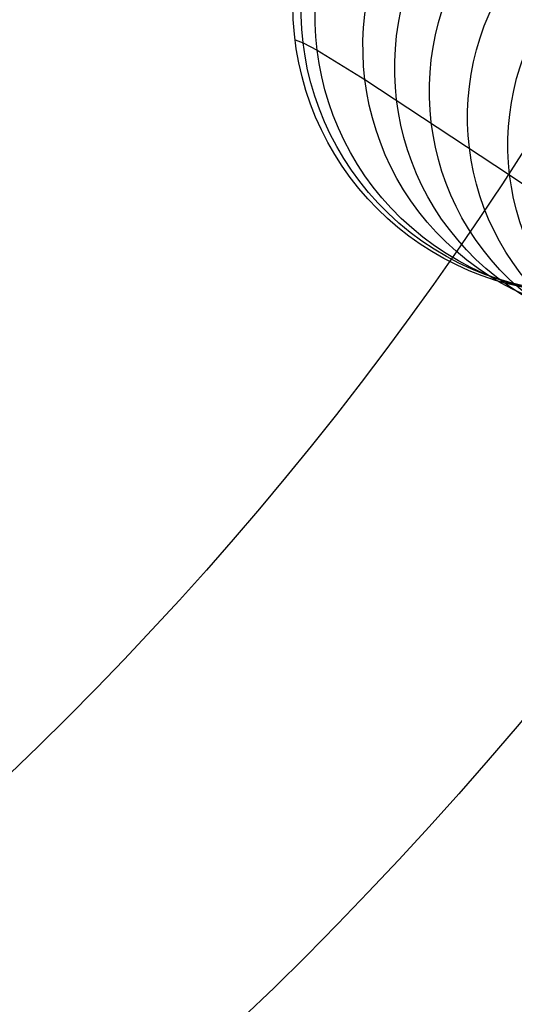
# Model space of a CAD drawing. Extents: x 112 to 670, y -274 to 273.
# Tile 40 of 84: x 532 to 562, y -181 to -121. Entities that reach past the tile are written whole.
import ezdxf

# ---------------------------------------------------------------- set-up
doc = ezdxf.new("R2010")
doc.units = 0
doc.layers.add('PREDEFINITO', color=7, linetype='CONTINUOUS')

msp = doc.modelspace()

# ---------------------------------------------------------------- linework, layer by layer
at = {"layer": 'PREDEFINITO'}
for p, q in [((548.661, -122.599, -12.04), (549.143, -122.765, -31.681)), ((548.661, -122.599, -12.04), (549.143, -122.765, -31.681)), ((549.143, -122.765, -31.681), (550.003, -123.225, -51.182)), ((549.143, -122.765, -31.681), (550.003, -123.225, -51.182)), ((550.003, -123.225, -51.182), (552.894, -124.994, -95.976)), ((550.003, -123.225, -51.182), (552.894, -124.994, -95.976)), ((552.894, -124.994, -95.976), (561.675, -130.779, -193.739)), ((552.894, -124.994, -95.976), (561.675, -130.779, -193.739)), ((561.675, -130.779, -193.739), (567.055, -134.436, -243.231)), ((561.675, -130.779, -193.739), (567.055, -134.436, -243.231))]:
    msp.add_line(p, q, dxfattribs=at)
for centre, radius in [((390, -18.831, 7.436), 255.559), ((390, -18.831, 20.802), 255.036), ((390, -18.831, -7.573), 253.393), ((390, -18.831, 28.418), 252.871), ((390, -18.831, -9.141), 252.497), ((390, -18.831, -11.306), 247.793), ((391, -17.718, 17.96), 240), ((391, -17.718, 2.96), 240), ((390, -18.831, -11.306), 239.953), ((390, -18.831, 36.408), 239.729), ((391, -25.718, -6.04), 240), ((390, -18.831, 41.336), 225.317), ((390, -18.831, 46.189), 204.858), ((566.03, -120.467, -12.04), 17.5), ((566.03, -120.467, -12.04), 17.5)]:
    msp.add_circle(centre, radius, dxfattribs=at)
at = {"layer": 'PREDEFINITO', "extrusion": (-0.023567, 0.018413, 0.999553)}
msp.add_circle((-253.554, 519.345, -46.869), 17.264, dxfattribs=at)
msp.add_circle((-253.554, 519.345, -46.869), 17.264, dxfattribs=at)
at = {"layer": 'PREDEFINITO', "extrusion": (-0.039517, 0.030874, 0.998742)}
msp.add_circle((-253.554, 518.107, -76.657), 17.028, dxfattribs=at)
msp.add_circle((-253.554, 518.107, -76.657), 17.028, dxfattribs=at)
at = {"layer": 'PREDEFINITO', "extrusion": (-0.062758, 0.049032, 0.996824)}
msp.add_circle((-253.554, 515.024, -136.499), 16.482, dxfattribs=at)
msp.add_circle((-253.554, 515.024, -136.499), 16.482, dxfattribs=at)
at = {"layer": 'PREDEFINITO', "extrusion": (-0.071143, 0.055583, 0.995916)}
msp.add_circle((-253.554, 513.415, -166.134), 16.187, dxfattribs=at)
msp.add_circle((-253.554, 513.415, -166.134), 16.187, dxfattribs=at)
at = {"layer": 'PREDEFINITO', "extrusion": (-0.077806, 0.060788, 0.995114)}
msp.add_circle((-253.554, 511.889, -194.631), 15.891, dxfattribs=at)
msp.add_circle((-253.554, 511.889, -194.631), 15.891, dxfattribs=at)
at = {"layer": 'PREDEFINITO', "extrusion": (-0.083401, 0.06516, 0.994384)}
msp.add_circle((-253.554, 510.405, -223.116), 15.587, dxfattribs=at)
msp.add_circle((-253.554, 510.405, -223.116), 15.587, dxfattribs=at)
at = {"layer": 'PREDEFINITO', "extrusion": (-0.088041, 0.068785, 0.993739)}
msp.add_circle((-253.554, 509.008, -250.972), 15.283, dxfattribs=at)
msp.add_circle((-253.554, 509.008, -250.972), 15.283, dxfattribs=at)
at = {"layer": 'PREDEFINITO'}
msp.add_arc((391, -17.718, -12.04), 240, 163.82255, 0, dxfattribs=at)

doc.saveas('drawing.dxf')
